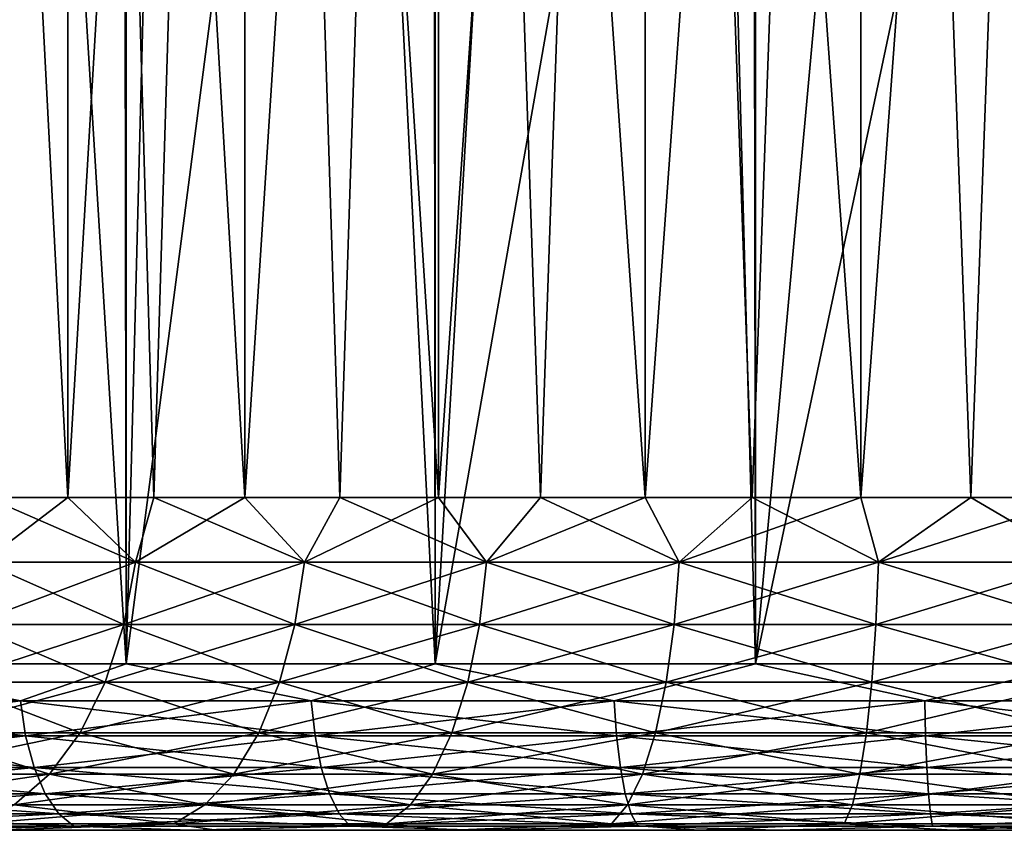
# Model space of a CAD drawing. Extents: x -265 to 265, y 0 to 1307.
# Tile 82 of 256: x 243.62 to 249.54, y 0 to 4.87. Entities that reach past the tile are written whole.
import ezdxf

# ---------------------------------------------------------------- set-up
doc = ezdxf.new("R2010")
doc.units = 0
doc.header["$LTSCALE"] = 65.185185
for name, color, linetype in [('37', 7, 'CONTINUOUS'), ('39', 7, 'CONTINUOUS'), ('40', 7, 'CONTINUOUS'), ('41', 7, 'CONTINUOUS'), ('42', 7, 'CONTINUOUS'), ('64', 7, 'CONTINUOUS'), ('65', 7, 'CONTINUOUS'), ('66', 7, 'CONTINUOUS'), ('67', 7, 'CONTINUOUS')]:
    doc.layers.add(name, color=color, linetype=linetype)

msp = doc.modelspace()

# ---------------------------------------------------------------- linework, layer by layer
at = {"layer": '37', "color": 7, "linetype": 'CONTINUOUS'}
for points in [[(244.6424, 0, 12.9343), (243, 0, 12.1243), (243.4835, 0, 9.2317), (244.6424, 0, 12.9343)], [(243, 0, -12.1243), (244.6424, 0, -12.9343), (243.4835, 0, -9.2317), (243, 0, -12.1243)], [(244.8012, 0, 10.0331), (244.6424, 0, 12.9343), (243.4835, 0, 9.2317), (244.8012, 0, 10.0331)], [(243.4835, 0, -9.2317), (244.6424, 0, -12.9343), (244.8012, 0, -10.0331), (243.4835, 0, -9.2317)], [(246.3765, 0, 13.523), (244.6424, 0, 12.9343), (246.2158, 0, 10.6475), (246.3765, 0, 13.523)], [(246.2158, 0, 10.6475), (244.6424, 0, 12.9343), (244.8012, 0, 10.0331), (246.2158, 0, 10.6475)], [(244.6424, 0, -12.9343), (246.3765, 0, -13.523), (244.8012, 0, -10.0331), (244.6424, 0, -12.9343)], [(244.8012, 0, -10.0331), (246.3765, 0, -13.523), (246.2158, 0, -10.6475), (244.8012, 0, -10.0331)], [(247.7009, 0, 11.0636), (246.3765, 0, 13.523), (246.2158, 0, 10.6475), (247.7009, 0, 11.0636)], [(246.2158, 0, -10.6475), (246.3765, 0, -13.523), (247.7009, 0, -11.0636), (246.2158, 0, -10.6475)], [(248.1726, 0, 13.8802), (246.3765, 0, 13.523), (247.7009, 0, 11.0636), (248.1726, 0, 13.8802)], [(246.3765, 0, -13.523), (248.1726, 0, -13.8802), (247.7009, 0, -11.0636), (246.3765, 0, -13.523)], [(249.2289, 0, 11.2737), (248.1726, 0, 13.8802), (247.7009, 0, 11.0636), (249.2289, 0, 11.2737)], [(247.7009, 0, -11.0636), (248.1726, 0, -13.8802), (249.2289, 0, -11.2737), (247.7009, 0, -11.0636)], [(250, 0, 14), (248.1726, 0, 13.8802), (249.2289, 0, 11.2737), (250, 0, 14)], [(248.1726, 0, -13.8802), (250, 0, -14), (249.2289, 0, -11.2737), (248.1726, 0, -13.8802)], [(250.7711, 0, 11.2737), (250, 0, 14), (249.2289, 0, 11.2737), (250.7711, 0, 11.2737)], [(249.2289, 0, -11.2737), (250, 0, -14), (250.7711, 0, -11.2737), (249.2289, 0, -11.2737)]]:
    msp.add_3dface(points, dxfattribs=at)
at = {"layer": '39', "color": 7, "linetype": 'CONTINUOUS'}
for points in [[(242.5, 1, 12.9904), (244.2597, 1, 13.8582), (242.5, 1299, 12.9904), (242.5, 1, 12.9904)], [(242.5, 1299, 12.9904), (244.2597, 1, 13.8582), (244.2597, 1299, 13.8582), (242.5, 1299, 12.9904)], [(244.2597, 1, 13.8582), (246.1177, 1, 14.4889), (244.2597, 1299, 13.8582), (244.2597, 1, 13.8582)], [(244.2597, 1299, 13.8582), (246.1177, 1, 14.4889), (246.1177, 1299, 14.4889), (244.2597, 1299, 13.8582)], [(246.1177, 1, 14.4889), (248.0421, 1, 14.8717), (246.1177, 1299, 14.4889), (246.1177, 1, 14.4889)], [(246.1177, 1299, 14.4889), (248.0421, 1, 14.8717), (248.0421, 1299, 14.8717), (246.1177, 1299, 14.4889)], [(248.0421, 1, 14.8717), (250, 1, 15), (248.0421, 1299, 14.8717), (248.0421, 1, 14.8717)], [(248.0421, 1299, 14.8717), (250, 1, 15), (250, 1299, 15), (248.0421, 1299, 14.8717)]]:
    msp.add_3dface(points, dxfattribs=at)
at = {"layer": '40', "color": 7, "linetype": 'CONTINUOUS'}
for points in [[(244.2597, 1, -13.8582), (242.5, 1, -12.9904), (243.5387, 12.6984, -13.537), (244.2597, 1, -13.8582)], [(244.5416, 11.9211, -13.9716), (244.2597, 1, -13.8582), (243.5387, 12.6984, -13.537), (244.5416, 11.9211, -13.9716)], [(245.5991, 11.2997, -14.3399), (244.2597, 1, -13.8582), (244.5416, 11.9211, -13.9716), (245.5991, 11.2997, -14.3399)], [(246.1177, 1, -14.4889), (244.2597, 1, -13.8582), (245.5991, 11.2997, -14.3399), (246.1177, 1, -14.4889)], [(246.6856, 10.8306, -14.6292), (246.1177, 1, -14.4889), (245.5991, 11.2997, -14.3399), (246.6856, 10.8306, -14.6292)], [(247.7861, 10.5047, -14.8357), (246.1177, 1, -14.4889), (246.6856, 10.8306, -14.6292), (247.7861, 10.5047, -14.8357)], [(248.0421, 1, -14.8717), (246.1177, 1, -14.4889), (247.7861, 10.5047, -14.8357), (248.0421, 1, -14.8717)], [(248.892, 10.3132, -14.959), (248.0421, 1, -14.8717), (247.7861, 10.5047, -14.8357), (248.892, 10.3132, -14.959)], [(250, 10.25, -15), (248.0421, 1, -14.8717), (248.892, 10.3132, -14.959), (250, 10.25, -15)], [(250, 1, -15), (248.0421, 1, -14.8717), (250, 10.25, -15), (250, 1, -15)]]:
    msp.add_3dface(points, dxfattribs=at)
at = {"layer": '41', "color": 7, "linetype": 'CONTINUOUS'}
for points in [[(242.5, 1, 12.9904), (241.9759, 0.7786, 12.644), (243.6239, 0.7786, 13.5499), (242.5, 1, 12.9904)], [(244.2597, 1, 13.8582), (242.5, 1, 12.9904), (243.6239, 0.7786, 13.5499), (244.2597, 1, 13.8582)], [(244.2597, 1, 13.8582), (243.6239, 0.7786, 13.5499), (245.3724, 0.7786, 14.2422), (244.2597, 1, 13.8582)], [(246.1177, 1, 14.4889), (244.2597, 1, 13.8582), (245.3724, 0.7786, 14.2422), (246.1177, 1, 14.4889)], [(246.1177, 1, 14.4889), (245.3724, 0.7786, 14.2422), (247.1939, 0.7786, 14.7099), (246.1177, 1, 14.4889)], [(248.0421, 1, 14.8717), (246.1177, 1, 14.4889), (247.1939, 0.7786, 14.7099), (248.0421, 1, 14.8717)], [(248.0421, 1, 14.8717), (247.1939, 0.7786, 14.7099), (249.0597, 0.7786, 14.9456), (248.0421, 1, 14.8717)], [(250, 1, 15), (248.0421, 1, 14.8717), (249.0597, 0.7786, 14.9456), (250, 1, 15)], [(250, 1, 15), (249.0597, 0.7786, 14.9456), (250.9403, 0.7786, 14.9456), (250, 1, 15)], [(242.0155, 0.5669, 12.5816), (243.6553, 0.5669, 13.4832), (241.9759, 0.7786, 12.644), (242.0155, 0.5669, 12.5816)], [(241.9759, 0.7786, 12.644), (243.6553, 0.5669, 13.4832), (243.6239, 0.7786, 13.5499), (241.9759, 0.7786, 12.644)], [(243.6553, 0.5669, 13.4832), (245.3952, 0.5669, 14.172), (243.6239, 0.7786, 13.5499), (243.6553, 0.5669, 13.4832)], [(243.6239, 0.7786, 13.5499), (245.3952, 0.5669, 14.172), (245.3724, 0.7786, 14.2422), (243.6239, 0.7786, 13.5499)], [(245.3952, 0.5669, 14.172), (247.2078, 0.5669, 14.6374), (245.3724, 0.7786, 14.2422), (245.3952, 0.5669, 14.172)], [(245.3724, 0.7786, 14.2422), (247.2078, 0.5669, 14.6374), (247.1939, 0.7786, 14.7099), (245.3724, 0.7786, 14.2422)], [(247.2078, 0.5669, 14.6374), (249.0643, 0.5669, 14.872), (247.1939, 0.7786, 14.7099), (247.2078, 0.5669, 14.6374)], [(247.1939, 0.7786, 14.7099), (249.0643, 0.5669, 14.872), (249.0597, 0.7786, 14.9456), (247.1939, 0.7786, 14.7099)], [(249.0643, 0.5669, 14.872), (250.9357, 0.5669, 14.872), (249.0597, 0.7786, 14.9456), (249.0643, 0.5669, 14.872)], [(249.0597, 0.7786, 14.9456), (250.9357, 0.5669, 14.872), (250.9403, 0.7786, 14.9456), (249.0597, 0.7786, 14.9456)], [(242.0793, 0.377, 12.4811), (243.706, 0.377, 13.3754), (242.0155, 0.5669, 12.5816), (242.0793, 0.377, 12.4811)], [(242.0155, 0.5669, 12.5816), (243.706, 0.377, 13.3754), (243.6553, 0.5669, 13.4832), (242.0155, 0.5669, 12.5816)], [(243.706, 0.377, 13.3754), (245.432, 0.377, 14.0588), (243.6553, 0.5669, 13.4832), (243.706, 0.377, 13.3754)], [(243.6553, 0.5669, 13.4832), (245.432, 0.377, 14.0588), (245.3952, 0.5669, 14.172), (243.6553, 0.5669, 13.4832)], [(245.432, 0.377, 14.0588), (247.2301, 0.377, 14.5204), (245.3952, 0.5669, 14.172), (245.432, 0.377, 14.0588)], [(245.3952, 0.5669, 14.172), (247.2301, 0.377, 14.5204), (247.2078, 0.5669, 14.6374), (245.3952, 0.5669, 14.172)], [(247.2301, 0.377, 14.5204), (249.0718, 0.377, 14.7531), (247.2078, 0.5669, 14.6374), (247.2301, 0.377, 14.5204)], [(247.2078, 0.5669, 14.6374), (249.0718, 0.377, 14.7531), (249.0643, 0.5669, 14.872), (247.2078, 0.5669, 14.6374)], [(249.0718, 0.377, 14.7531), (250.9282, 0.377, 14.7531), (249.0643, 0.5669, 14.872), (249.0718, 0.377, 14.7531)], [(249.0643, 0.5669, 14.872), (250.9282, 0.377, 14.7531), (250.9357, 0.5669, 14.872), (249.0643, 0.5669, 14.872)], [(242.1642, 0.2184, 12.3473), (243.7735, 0.2184, 13.232), (242.0793, 0.377, 12.4811), (242.1642, 0.2184, 12.3473)], [(242.0793, 0.377, 12.4811), (243.7735, 0.2184, 13.232), (243.706, 0.377, 13.3754), (242.0793, 0.377, 12.4811)], [(243.7735, 0.2184, 13.232), (245.481, 0.2184, 13.9081), (243.706, 0.377, 13.3754), (243.7735, 0.2184, 13.232)], [(243.706, 0.377, 13.3754), (245.481, 0.2184, 13.9081), (245.432, 0.377, 14.0588), (243.706, 0.377, 13.3754)], [(245.481, 0.2184, 13.9081), (247.2598, 0.2184, 14.3648), (245.432, 0.377, 14.0588), (245.481, 0.2184, 13.9081)], [(245.432, 0.377, 14.0588), (247.2598, 0.2184, 14.3648), (247.2301, 0.377, 14.5204), (245.432, 0.377, 14.0588)], [(247.2598, 0.2184, 14.3648), (249.0818, 0.2184, 14.595), (247.2301, 0.377, 14.5204), (247.2598, 0.2184, 14.3648)], [(247.2301, 0.377, 14.5204), (249.0818, 0.2184, 14.595), (249.0718, 0.377, 14.7531), (247.2301, 0.377, 14.5204)], [(249.0818, 0.2184, 14.595), (250.9182, 0.2184, 14.595), (249.0718, 0.377, 14.7531), (249.0818, 0.2184, 14.595)], [(249.0718, 0.377, 14.7531), (250.9182, 0.2184, 14.595), (250.9282, 0.377, 14.7531), (249.0718, 0.377, 14.7531)], [(242.2658, 0.0991, 12.1871), (243.8543, 0.0991, 13.0604), (242.1642, 0.2184, 12.3473), (242.2658, 0.0991, 12.1871)], [(242.1642, 0.2184, 12.3473), (243.8543, 0.0991, 13.0604), (243.7735, 0.2184, 13.232), (242.1642, 0.2184, 12.3473)], [(243.8543, 0.0991, 13.0604), (245.5396, 0.0991, 13.7276), (243.7735, 0.2184, 13.232), (243.8543, 0.0991, 13.0604)], [(243.7735, 0.2184, 13.232), (245.5396, 0.0991, 13.7276), (245.481, 0.2184, 13.9081), (243.7735, 0.2184, 13.232)], [(245.5396, 0.0991, 13.7276), (247.2953, 0.0991, 14.1784), (245.481, 0.2184, 13.9081), (245.5396, 0.0991, 13.7276)], [(245.481, 0.2184, 13.9081), (247.2953, 0.0991, 14.1784), (247.2598, 0.2184, 14.3648), (245.481, 0.2184, 13.9081)], [(247.2953, 0.0991, 14.1784), (249.0937, 0.0991, 14.4056), (247.2598, 0.2184, 14.3648), (247.2953, 0.0991, 14.1784)], [(247.2598, 0.2184, 14.3648), (249.0937, 0.0991, 14.4056), (249.0818, 0.2184, 14.595), (247.2598, 0.2184, 14.3648)], [(249.0937, 0.0991, 14.4056), (250.9063, 0.0991, 14.4056), (249.0818, 0.2184, 14.595), (249.0937, 0.0991, 14.4056)], [(249.0818, 0.2184, 14.595), (250.9063, 0.0991, 14.4056), (250.9182, 0.2184, 14.595), (249.0818, 0.2184, 14.595)], [(242.3792, 0.0251, 12.0085), (243.9443, 0.0251, 12.8689), (242.2658, 0.0991, 12.1871), (242.3792, 0.0251, 12.0085)], [(242.2658, 0.0991, 12.1871), (243.9443, 0.0251, 12.8689), (243.8543, 0.0991, 13.0604), (242.2658, 0.0991, 12.1871)], [(243.9443, 0.0251, 12.8689), (245.605, 0.0251, 13.5264), (243.8543, 0.0991, 13.0604), (243.9443, 0.0251, 12.8689)], [(243.8543, 0.0991, 13.0604), (245.605, 0.0251, 13.5264), (245.5396, 0.0991, 13.7276), (243.8543, 0.0991, 13.0604)], [(245.605, 0.0251, 13.5264), (247.335, 0.0251, 13.9706), (245.5396, 0.0991, 13.7276), (245.605, 0.0251, 13.5264)], [(245.5396, 0.0991, 13.7276), (247.335, 0.0251, 13.9706), (247.2953, 0.0991, 14.1784), (245.5396, 0.0991, 13.7276)], [(247.335, 0.0251, 13.9706), (249.107, 0.0251, 14.1945), (247.2953, 0.0991, 14.1784), (247.335, 0.0251, 13.9706)], [(247.2953, 0.0991, 14.1784), (249.107, 0.0251, 14.1945), (249.0937, 0.0991, 14.4056), (247.2953, 0.0991, 14.1784)], [(249.107, 0.0251, 14.1945), (250.893, 0.0251, 14.1945), (249.0937, 0.0991, 14.4056), (249.107, 0.0251, 14.1945)], [(249.0937, 0.0991, 14.4056), (250.893, 0.0251, 14.1945), (250.9063, 0.0991, 14.4056), (249.0937, 0.0991, 14.4056)], [(242.3792, 0.0251, 12.0085), (243, 0, 12.1243), (243.9443, 0.0251, 12.8689), (242.3792, 0.0251, 12.0085)], [(243, 0, 12.1243), (244.6424, 0, 12.9343), (243.9443, 0.0251, 12.8689), (243, 0, 12.1243)], [(243.9443, 0.0251, 12.8689), (244.6424, 0, 12.9343), (245.605, 0.0251, 13.5264), (243.9443, 0.0251, 12.8689)], [(244.6424, 0, 12.9343), (246.3765, 0, 13.523), (245.605, 0.0251, 13.5264), (244.6424, 0, 12.9343)], [(245.605, 0.0251, 13.5264), (246.3765, 0, 13.523), (247.335, 0.0251, 13.9706), (245.605, 0.0251, 13.5264)], [(246.3765, 0, 13.523), (248.1726, 0, 13.8802), (247.335, 0.0251, 13.9706), (246.3765, 0, 13.523)], [(247.335, 0.0251, 13.9706), (248.1726, 0, 13.8802), (249.107, 0.0251, 14.1945), (247.335, 0.0251, 13.9706)], [(248.1726, 0, 13.8802), (250, 0, 14), (249.107, 0.0251, 14.1945), (248.1726, 0, 13.8802)], [(249.107, 0.0251, 14.1945), (250, 0, 14), (250.893, 0.0251, 14.1945), (249.107, 0.0251, 14.1945)]]:
    msp.add_3dface(points, dxfattribs=at)
at = {"layer": '42', "color": 7, "linetype": 'CONTINUOUS'}
for points in [[(242.5, 1, -12.9904), (243.6239, 0.7786, -13.5499), (241.9759, 0.7786, -12.644), (242.5, 1, -12.9904)], [(242.5, 1, -12.9904), (244.2597, 1, -13.8582), (243.6239, 0.7786, -13.5499), (242.5, 1, -12.9904)], [(244.2597, 1, -13.8582), (245.3724, 0.7786, -14.2422), (243.6239, 0.7786, -13.5499), (244.2597, 1, -13.8582)], [(244.2597, 1, -13.8582), (246.1177, 1, -14.4889), (245.3724, 0.7786, -14.2422), (244.2597, 1, -13.8582)], [(246.1177, 1, -14.4889), (247.1939, 0.7786, -14.7099), (245.3724, 0.7786, -14.2422), (246.1177, 1, -14.4889)], [(246.1177, 1, -14.4889), (248.0421, 1, -14.8717), (247.1939, 0.7786, -14.7099), (246.1177, 1, -14.4889)], [(248.0421, 1, -14.8717), (249.0597, 0.7786, -14.9456), (247.1939, 0.7786, -14.7099), (248.0421, 1, -14.8717)], [(248.0421, 1, -14.8717), (250, 1, -15), (249.0597, 0.7786, -14.9456), (248.0421, 1, -14.8717)], [(250, 1, -15), (250.9403, 0.7786, -14.9456), (249.0597, 0.7786, -14.9456), (250, 1, -15)], [(243.6239, 0.7786, -13.5499), (242.0155, 0.5669, -12.5816), (241.9759, 0.7786, -12.644), (243.6239, 0.7786, -13.5499)], [(243.6553, 0.5669, -13.4832), (242.0155, 0.5669, -12.5816), (243.6239, 0.7786, -13.5499), (243.6553, 0.5669, -13.4832)], [(245.3724, 0.7786, -14.2422), (243.6553, 0.5669, -13.4832), (243.6239, 0.7786, -13.5499), (245.3724, 0.7786, -14.2422)], [(245.3952, 0.5669, -14.172), (243.6553, 0.5669, -13.4832), (245.3724, 0.7786, -14.2422), (245.3952, 0.5669, -14.172)], [(247.1939, 0.7786, -14.7099), (245.3952, 0.5669, -14.172), (245.3724, 0.7786, -14.2422), (247.1939, 0.7786, -14.7099)], [(247.2078, 0.5669, -14.6374), (245.3952, 0.5669, -14.172), (247.1939, 0.7786, -14.7099), (247.2078, 0.5669, -14.6374)], [(249.0597, 0.7786, -14.9456), (247.2078, 0.5669, -14.6374), (247.1939, 0.7786, -14.7099), (249.0597, 0.7786, -14.9456)], [(249.0643, 0.5669, -14.872), (247.2078, 0.5669, -14.6374), (249.0597, 0.7786, -14.9456), (249.0643, 0.5669, -14.872)], [(250.9403, 0.7786, -14.9456), (249.0643, 0.5669, -14.872), (249.0597, 0.7786, -14.9456), (250.9403, 0.7786, -14.9456)], [(250.9357, 0.5669, -14.872), (249.0643, 0.5669, -14.872), (250.9403, 0.7786, -14.9456), (250.9357, 0.5669, -14.872)], [(243.6553, 0.5669, -13.4832), (242.0793, 0.377, -12.4811), (242.0155, 0.5669, -12.5816), (243.6553, 0.5669, -13.4832)], [(243.706, 0.377, -13.3754), (242.0793, 0.377, -12.4811), (243.6553, 0.5669, -13.4832), (243.706, 0.377, -13.3754)], [(245.3952, 0.5669, -14.172), (243.706, 0.377, -13.3754), (243.6553, 0.5669, -13.4832), (245.3952, 0.5669, -14.172)], [(245.432, 0.377, -14.0588), (243.706, 0.377, -13.3754), (245.3952, 0.5669, -14.172), (245.432, 0.377, -14.0588)], [(247.2078, 0.5669, -14.6374), (245.432, 0.377, -14.0588), (245.3952, 0.5669, -14.172), (247.2078, 0.5669, -14.6374)], [(247.2301, 0.377, -14.5204), (245.432, 0.377, -14.0588), (247.2078, 0.5669, -14.6374), (247.2301, 0.377, -14.5204)], [(249.0643, 0.5669, -14.872), (247.2301, 0.377, -14.5204), (247.2078, 0.5669, -14.6374), (249.0643, 0.5669, -14.872)], [(249.0718, 0.377, -14.7531), (247.2301, 0.377, -14.5204), (249.0643, 0.5669, -14.872), (249.0718, 0.377, -14.7531)], [(250.9357, 0.5669, -14.872), (249.0718, 0.377, -14.7531), (249.0643, 0.5669, -14.872), (250.9357, 0.5669, -14.872)], [(250.9282, 0.377, -14.7531), (249.0718, 0.377, -14.7531), (250.9357, 0.5669, -14.872), (250.9282, 0.377, -14.7531)], [(243.706, 0.377, -13.3754), (242.1642, 0.2184, -12.3473), (242.0793, 0.377, -12.4811), (243.706, 0.377, -13.3754)], [(243.7735, 0.2184, -13.232), (242.1642, 0.2184, -12.3473), (243.706, 0.377, -13.3754), (243.7735, 0.2184, -13.232)], [(245.432, 0.377, -14.0588), (243.7735, 0.2184, -13.232), (243.706, 0.377, -13.3754), (245.432, 0.377, -14.0588)], [(245.481, 0.2184, -13.9081), (243.7735, 0.2184, -13.232), (245.432, 0.377, -14.0588), (245.481, 0.2184, -13.9081)], [(247.2301, 0.377, -14.5204), (245.481, 0.2184, -13.9081), (245.432, 0.377, -14.0588), (247.2301, 0.377, -14.5204)], [(247.2598, 0.2184, -14.3648), (245.481, 0.2184, -13.9081), (247.2301, 0.377, -14.5204), (247.2598, 0.2184, -14.3648)], [(249.0718, 0.377, -14.7531), (247.2598, 0.2184, -14.3648), (247.2301, 0.377, -14.5204), (249.0718, 0.377, -14.7531)], [(249.0818, 0.2184, -14.595), (247.2598, 0.2184, -14.3648), (249.0718, 0.377, -14.7531), (249.0818, 0.2184, -14.595)], [(250.9282, 0.377, -14.7531), (249.0818, 0.2184, -14.595), (249.0718, 0.377, -14.7531), (250.9282, 0.377, -14.7531)], [(250.9182, 0.2184, -14.595), (249.0818, 0.2184, -14.595), (250.9282, 0.377, -14.7531), (250.9182, 0.2184, -14.595)], [(243.7735, 0.2184, -13.232), (242.2658, 0.0991, -12.1871), (242.1642, 0.2184, -12.3473), (243.7735, 0.2184, -13.232)], [(243.8543, 0.0991, -13.0604), (242.2658, 0.0991, -12.1871), (243.7735, 0.2184, -13.232), (243.8543, 0.0991, -13.0604)], [(245.481, 0.2184, -13.9081), (243.8543, 0.0991, -13.0604), (243.7735, 0.2184, -13.232), (245.481, 0.2184, -13.9081)], [(245.5396, 0.0991, -13.7276), (243.8543, 0.0991, -13.0604), (245.481, 0.2184, -13.9081), (245.5396, 0.0991, -13.7276)], [(247.2598, 0.2184, -14.3648), (245.5396, 0.0991, -13.7276), (245.481, 0.2184, -13.9081), (247.2598, 0.2184, -14.3648)], [(247.2953, 0.0991, -14.1784), (245.5396, 0.0991, -13.7276), (247.2598, 0.2184, -14.3648), (247.2953, 0.0991, -14.1784)], [(249.0818, 0.2184, -14.595), (247.2953, 0.0991, -14.1784), (247.2598, 0.2184, -14.3648), (249.0818, 0.2184, -14.595)], [(249.0937, 0.0991, -14.4056), (247.2953, 0.0991, -14.1784), (249.0818, 0.2184, -14.595), (249.0937, 0.0991, -14.4056)], [(250.9182, 0.2184, -14.595), (249.0937, 0.0991, -14.4056), (249.0818, 0.2184, -14.595), (250.9182, 0.2184, -14.595)], [(250.9063, 0.0991, -14.4056), (249.0937, 0.0991, -14.4056), (250.9182, 0.2184, -14.595), (250.9063, 0.0991, -14.4056)], [(243.8543, 0.0991, -13.0604), (242.3792, 0.0251, -12.0085), (242.2658, 0.0991, -12.1871), (243.8543, 0.0991, -13.0604)], [(243.9443, 0.0251, -12.8689), (242.3792, 0.0251, -12.0085), (243.8543, 0.0991, -13.0604), (243.9443, 0.0251, -12.8689)], [(245.5396, 0.0991, -13.7276), (243.9443, 0.0251, -12.8689), (243.8543, 0.0991, -13.0604), (245.5396, 0.0991, -13.7276)], [(245.605, 0.0251, -13.5264), (243.9443, 0.0251, -12.8689), (245.5396, 0.0991, -13.7276), (245.605, 0.0251, -13.5264)], [(247.2953, 0.0991, -14.1784), (245.605, 0.0251, -13.5264), (245.5396, 0.0991, -13.7276), (247.2953, 0.0991, -14.1784)], [(247.335, 0.0251, -13.9706), (245.605, 0.0251, -13.5264), (247.2953, 0.0991, -14.1784), (247.335, 0.0251, -13.9706)], [(249.0937, 0.0991, -14.4056), (247.335, 0.0251, -13.9706), (247.2953, 0.0991, -14.1784), (249.0937, 0.0991, -14.4056)], [(249.107, 0.0251, -14.1945), (247.335, 0.0251, -13.9706), (249.0937, 0.0991, -14.4056), (249.107, 0.0251, -14.1945)], [(250.9063, 0.0991, -14.4056), (249.107, 0.0251, -14.1945), (249.0937, 0.0991, -14.4056), (250.9063, 0.0991, -14.4056)], [(250.893, 0.0251, -14.1945), (249.107, 0.0251, -14.1945), (250.9063, 0.0991, -14.4056), (250.893, 0.0251, -14.1945)], [(243.9443, 0.0251, -12.8689), (243, 0, -12.1243), (242.3792, 0.0251, -12.0085), (243.9443, 0.0251, -12.8689)], [(244.6424, 0, -12.9343), (243, 0, -12.1243), (243.9443, 0.0251, -12.8689), (244.6424, 0, -12.9343)], [(245.605, 0.0251, -13.5264), (244.6424, 0, -12.9343), (243.9443, 0.0251, -12.8689), (245.605, 0.0251, -13.5264)], [(246.3765, 0, -13.523), (244.6424, 0, -12.9343), (245.605, 0.0251, -13.5264), (246.3765, 0, -13.523)], [(247.335, 0.0251, -13.9706), (246.3765, 0, -13.523), (245.605, 0.0251, -13.5264), (247.335, 0.0251, -13.9706)], [(248.1726, 0, -13.8802), (246.3765, 0, -13.523), (247.335, 0.0251, -13.9706), (248.1726, 0, -13.8802)], [(249.107, 0.0251, -14.1945), (248.1726, 0, -13.8802), (247.335, 0.0251, -13.9706), (249.107, 0.0251, -14.1945)], [(250, 0, -14), (248.1726, 0, -13.8802), (249.107, 0.0251, -14.1945), (250, 0, -14)], [(250.893, 0.0251, -14.1945), (250, 0, -14), (249.107, 0.0251, -14.1945), (250.893, 0.0251, -14.1945)]]:
    msp.add_3dface(points, dxfattribs=at)
at = {"layer": '64', "color": 7, "linetype": 'CONTINUOUS'}
for points in [[(242.9715, 20, 6.0902), (243.9098, 20, 7.0285), (242.9715, 2, 6.0902), (242.9715, 20, 6.0902)], [(242.9715, 2, 6.0902), (243.9098, 20, 7.0285), (243.4239, 2, 6.5761), (242.9715, 2, 6.0902)], [(243.4239, 2, 6.5761), (243.9098, 20, 7.0285), (243.9098, 2, 7.0285), (243.4239, 2, 6.5761)], [(243.9098, 20, 7.0285), (244.972, 20, 7.8237), (243.9098, 2, 7.0285), (243.9098, 20, 7.0285)], [(243.9098, 2, 7.0285), (244.972, 20, 7.8237), (244.4267, 2, 7.445), (243.9098, 2, 7.0285)], [(244.4267, 2, 7.445), (244.972, 20, 7.8237), (244.972, 2, 7.8237), (244.4267, 2, 7.445)], [(244.972, 20, 7.8237), (246.1366, 20, 8.4596), (244.972, 2, 7.8237), (244.972, 20, 7.8237)], [(244.972, 2, 7.8237), (246.1366, 20, 8.4596), (245.543, 2, 8.1624), (244.972, 2, 7.8237)], [(245.543, 2, 8.1624), (246.1366, 20, 8.4596), (246.1366, 2, 8.4596), (245.543, 2, 8.1624)], [(246.1366, 20, 8.4596), (247.3799, 20, 8.9233), (246.1366, 2, 8.4596), (246.1366, 20, 8.4596)], [(246.1366, 2, 8.4596), (247.3799, 20, 8.9233), (246.75, 2, 8.7136), (246.1366, 2, 8.4596)], [(246.75, 2, 8.7136), (247.3799, 20, 8.9233), (247.3799, 2, 8.9233), (246.75, 2, 8.7136)], [(247.3799, 20, 8.9233), (248.6765, 20, 9.2053), (247.3799, 2, 8.9233), (247.3799, 20, 8.9233)], [(247.3799, 2, 8.9233), (248.6765, 20, 9.2053), (248.0231, 2, 9.0875), (247.3799, 2, 8.9233)], [(248.0231, 2, 9.0875), (248.6765, 20, 9.2053), (248.6765, 2, 9.2053), (248.0231, 2, 9.0875)], [(248.6765, 20, 9.2053), (250, 20, 9.3), (248.6765, 2, 9.2053), (248.6765, 20, 9.2053)], [(248.6765, 2, 9.2053), (250, 20, 9.3), (249.3365, 2, 9.2763), (248.6765, 2, 9.2053)], [(249.3365, 2, 9.2763), (250, 20, 9.3), (250, 2, 9.3), (249.3365, 2, 9.2763)]]:
    msp.add_3dface(points, dxfattribs=at)
at = {"layer": '65', "color": 7, "linetype": 'CONTINUOUS'}
for points in [[(243.9098, 20, -7.0285), (242.9715, 20, -6.0902), (243.9098, 2, -7.0285), (243.9098, 20, -7.0285)], [(243.9098, 2, -7.0285), (242.9715, 20, -6.0902), (243.4239, 2, -6.5761), (243.9098, 2, -7.0285)], [(244.972, 20, -7.8237), (243.9098, 20, -7.0285), (244.972, 2, -7.8237), (244.972, 20, -7.8237)], [(244.972, 2, -7.8237), (243.9098, 20, -7.0285), (244.4267, 2, -7.445), (244.972, 2, -7.8237)], [(244.4267, 2, -7.445), (243.9098, 20, -7.0285), (243.9098, 2, -7.0285), (244.4267, 2, -7.445)], [(246.1366, 20, -8.4596), (244.972, 20, -7.8237), (246.1366, 2, -8.4596), (246.1366, 20, -8.4596)], [(246.1366, 2, -8.4596), (244.972, 20, -7.8237), (245.543, 2, -8.1624), (246.1366, 2, -8.4596)], [(245.543, 2, -8.1624), (244.972, 20, -7.8237), (244.972, 2, -7.8237), (245.543, 2, -8.1624)], [(247.3799, 20, -8.9233), (246.1366, 20, -8.4596), (247.3799, 2, -8.9233), (247.3799, 20, -8.9233)], [(247.3799, 2, -8.9233), (246.1366, 20, -8.4596), (246.75, 2, -8.7136), (247.3799, 2, -8.9233)], [(246.75, 2, -8.7136), (246.1366, 20, -8.4596), (246.1366, 2, -8.4596), (246.75, 2, -8.7136)], [(248.6765, 20, -9.2053), (247.3799, 20, -8.9233), (248.6765, 2, -9.2053), (248.6765, 20, -9.2053)], [(248.6765, 2, -9.2053), (247.3799, 20, -8.9233), (248.0231, 2, -9.0875), (248.6765, 2, -9.2053)], [(248.0231, 2, -9.0875), (247.3799, 20, -8.9233), (247.3799, 2, -8.9233), (248.0231, 2, -9.0875)], [(250, 20, -9.3), (248.6765, 20, -9.2053), (250, 2, -9.3), (250, 20, -9.3)], [(250, 2, -9.3), (248.6765, 20, -9.2053), (249.3365, 2, -9.2763), (250, 2, -9.3)], [(249.3365, 2, -9.2763), (248.6765, 20, -9.2053), (248.6765, 2, -9.2053), (249.3365, 2, -9.2763)]]:
    msp.add_3dface(points, dxfattribs=at)
at = {"layer": '66', "color": 7, "linetype": 'CONTINUOUS'}
for points in [[(243.4239, 2, -6.5761), (243.3971, 1.6121, -6.6029), (244.3154, 1.6121, -7.4083), (243.4239, 2, -6.5761)], [(243.9098, 2, -7.0285), (243.4239, 2, -6.5761), (244.3154, 1.6121, -7.4083), (243.9098, 2, -7.0285)], [(244.4267, 2, -7.445), (243.9098, 2, -7.0285), (244.3154, 1.6121, -7.4083), (244.4267, 2, -7.445)], [(244.4267, 2, -7.445), (244.3154, 1.6121, -7.4083), (245.331, 1.6121, -8.0869), (244.4267, 2, -7.445)], [(244.972, 2, -7.8237), (244.4267, 2, -7.445), (245.331, 1.6121, -8.0869), (244.972, 2, -7.8237)], [(245.543, 2, -8.1624), (244.972, 2, -7.8237), (245.331, 1.6121, -8.0869), (245.543, 2, -8.1624)], [(245.543, 2, -8.1624), (245.331, 1.6121, -8.0869), (246.4265, 1.6121, -8.6272), (245.543, 2, -8.1624)], [(246.1366, 2, -8.4596), (245.543, 2, -8.1624), (246.4265, 1.6121, -8.6272), (246.1366, 2, -8.4596)], [(246.75, 2, -8.7136), (246.1366, 2, -8.4596), (246.4265, 1.6121, -8.6272), (246.75, 2, -8.7136)], [(246.75, 2, -8.7136), (246.4265, 1.6121, -8.6272), (247.5832, 1.6121, -9.0198), (246.75, 2, -8.7136)], [(247.3799, 2, -8.9233), (246.75, 2, -8.7136), (247.5832, 1.6121, -9.0198), (247.3799, 2, -8.9233)], [(248.0231, 2, -9.0875), (247.3799, 2, -8.9233), (247.5832, 1.6121, -9.0198), (248.0231, 2, -9.0875)], [(248.0231, 2, -9.0875), (247.5832, 1.6121, -9.0198), (248.7812, 1.6121, -9.2581), (248.0231, 2, -9.0875)], [(248.6765, 2, -9.2053), (248.0231, 2, -9.0875), (248.7812, 1.6121, -9.2581), (248.6765, 2, -9.2053)], [(249.3365, 2, -9.2763), (248.6765, 2, -9.2053), (248.7812, 1.6121, -9.2581), (249.3365, 2, -9.2763)], [(249.3365, 2, -9.2763), (248.7812, 1.6121, -9.2581), (250, 1.6121, -9.338), (249.3365, 2, -9.2763)], [(250, 2, -9.3), (249.3365, 2, -9.2763), (250, 1.6121, -9.338), (250, 2, -9.3)], [(243.3168, 1.2364, -6.6832), (244.2463, 1.2364, -7.4984), (243.3971, 1.6121, -6.6029), (243.3168, 1.2364, -6.6832)], [(243.3971, 1.6121, -6.6029), (244.2463, 1.2364, -7.4984), (244.3154, 1.6121, -7.4083), (243.3971, 1.6121, -6.6029)], [(244.2463, 1.2364, -7.4984), (245.2743, 1.2364, -8.1852), (244.3154, 1.6121, -7.4083), (244.2463, 1.2364, -7.4984)], [(244.3154, 1.6121, -7.4083), (245.2743, 1.2364, -8.1852), (245.331, 1.6121, -8.0869), (244.3154, 1.6121, -7.4083)], [(245.2743, 1.2364, -8.1852), (246.3831, 1.2364, -8.732), (245.331, 1.6121, -8.0869), (245.2743, 1.2364, -8.1852)], [(245.331, 1.6121, -8.0869), (246.3831, 1.2364, -8.732), (246.4265, 1.6121, -8.6272), (245.331, 1.6121, -8.0869)], [(246.3831, 1.2364, -8.732), (247.5538, 1.2364, -9.1294), (246.4265, 1.6121, -8.6272), (246.3831, 1.2364, -8.732)], [(246.4265, 1.6121, -8.6272), (247.5538, 1.2364, -9.1294), (247.5832, 1.6121, -9.0198), (246.4265, 1.6121, -8.6272)], [(247.5538, 1.2364, -9.1294), (248.7663, 1.2364, -9.3706), (247.5832, 1.6121, -9.0198), (247.5538, 1.2364, -9.1294)], [(247.5832, 1.6121, -9.0198), (248.7663, 1.2364, -9.3706), (248.7812, 1.6121, -9.2581), (247.5832, 1.6121, -9.0198)], [(248.7663, 1.2364, -9.3706), (250, 1.2364, -9.4515), (248.7812, 1.6121, -9.2581), (248.7663, 1.2364, -9.3706)], [(248.7812, 1.6121, -9.2581), (250, 1.2364, -9.4515), (250, 1.6121, -9.338), (248.7812, 1.6121, -9.2581)], [(243.1862, 0.8902, -6.8138), (244.1339, 0.8902, -7.6449), (243.3168, 1.2364, -6.6832), (243.1862, 0.8902, -6.8138)], [(243.3168, 1.2364, -6.6832), (244.1339, 0.8902, -7.6449), (244.2463, 1.2364, -7.4984), (243.3168, 1.2364, -6.6832)], [(244.1339, 0.8902, -7.6449), (245.1819, 0.8902, -8.3452), (244.2463, 1.2364, -7.4984), (244.1339, 0.8902, -7.6449)], [(244.2463, 1.2364, -7.4984), (245.1819, 0.8902, -8.3452), (245.2743, 1.2364, -8.1852), (244.2463, 1.2364, -7.4984)], [(245.1819, 0.8902, -8.3452), (246.3124, 0.8902, -8.9027), (245.2743, 1.2364, -8.1852), (245.1819, 0.8902, -8.3452)], [(245.2743, 1.2364, -8.1852), (246.3124, 0.8902, -8.9027), (246.3831, 1.2364, -8.732), (245.2743, 1.2364, -8.1852)], [(246.3124, 0.8902, -8.9027), (247.506, 0.8902, -9.3078), (246.3831, 1.2364, -8.732), (246.3124, 0.8902, -8.9027)], [(246.3831, 1.2364, -8.732), (247.506, 0.8902, -9.3078), (247.5538, 1.2364, -9.1294), (246.3831, 1.2364, -8.732)], [(247.506, 0.8902, -9.3078), (248.7422, 0.8902, -9.5537), (247.5538, 1.2364, -9.1294), (247.506, 0.8902, -9.3078)], [(247.5538, 1.2364, -9.1294), (248.7422, 0.8902, -9.5537), (248.7663, 1.2364, -9.3706), (247.5538, 1.2364, -9.1294)], [(248.7422, 0.8902, -9.5537), (250, 0.8902, -9.6362), (248.7663, 1.2364, -9.3706), (248.7422, 0.8902, -9.5537)], [(248.7663, 1.2364, -9.3706), (250, 0.8902, -9.6362), (250, 1.2364, -9.4515), (248.7663, 1.2364, -9.3706)], [(243.0103, 0.5866, -6.9897), (243.9824, 0.5866, -7.8423), (243.1862, 0.8902, -6.8138), (243.0103, 0.5866, -6.9897)], [(243.1862, 0.8902, -6.8138), (243.9824, 0.5866, -7.8423), (244.1339, 0.8902, -7.6449), (243.1862, 0.8902, -6.8138)], [(243.9824, 0.5866, -7.8423), (245.0575, 0.5866, -8.5606), (244.1339, 0.8902, -7.6449), (243.9824, 0.5866, -7.8423)], [(244.1339, 0.8902, -7.6449), (245.0575, 0.5866, -8.5606), (245.1819, 0.8902, -8.3452), (244.1339, 0.8902, -7.6449)], [(245.0575, 0.5866, -8.5606), (246.2172, 0.5866, -9.1325), (245.1819, 0.8902, -8.3452), (245.0575, 0.5866, -8.5606)], [(245.1819, 0.8902, -8.3452), (246.2172, 0.5866, -9.1325), (246.3124, 0.8902, -8.9027), (245.1819, 0.8902, -8.3452)], [(246.2172, 0.5866, -9.1325), (247.4416, 0.5866, -9.5481), (246.3124, 0.8902, -8.9027), (246.2172, 0.5866, -9.1325)], [(246.3124, 0.8902, -8.9027), (247.4416, 0.5866, -9.5481), (247.506, 0.8902, -9.3078), (246.3124, 0.8902, -8.9027)], [(247.4416, 0.5866, -9.5481), (248.7098, 0.5866, -9.8004), (247.506, 0.8902, -9.3078), (247.4416, 0.5866, -9.5481)], [(247.506, 0.8902, -9.3078), (248.7098, 0.5866, -9.8004), (248.7422, 0.8902, -9.5537), (247.506, 0.8902, -9.3078)], [(248.7098, 0.5866, -9.8004), (250, 0.5866, -9.885), (248.7422, 0.8902, -9.5537), (248.7098, 0.5866, -9.8004)], [(248.7422, 0.8902, -9.5537), (250, 0.5866, -9.885), (250, 0.8902, -9.6362), (248.7422, 0.8902, -9.5537)], [(242.7959, 0.3375, -7.2041), (243.7978, 0.3375, -8.0828), (243.0103, 0.5866, -6.9897), (242.7959, 0.3375, -7.2041)], [(243.0103, 0.5866, -6.9897), (243.7978, 0.3375, -8.0828), (243.9824, 0.5866, -7.8423), (243.0103, 0.5866, -6.9897)], [(243.7978, 0.3375, -8.0828), (244.9059, 0.3375, -8.8232), (243.9824, 0.5866, -7.8423), (243.7978, 0.3375, -8.0828)], [(243.9824, 0.5866, -7.8423), (244.9059, 0.3375, -8.8232), (245.0575, 0.5866, -8.5606), (243.9824, 0.5866, -7.8423)], [(244.9059, 0.3375, -8.8232), (246.1011, 0.3375, -9.4127), (245.0575, 0.5866, -8.5606), (244.9059, 0.3375, -8.8232)], [(245.0575, 0.5866, -8.5606), (246.1011, 0.3375, -9.4127), (246.2172, 0.5866, -9.1325), (245.0575, 0.5866, -8.5606)], [(246.1011, 0.3375, -9.4127), (247.3631, 0.3375, -9.8411), (246.2172, 0.5866, -9.1325), (246.1011, 0.3375, -9.4127)], [(246.2172, 0.5866, -9.1325), (247.3631, 0.3375, -9.8411), (247.4416, 0.5866, -9.5481), (246.2172, 0.5866, -9.1325)], [(247.3631, 0.3375, -9.8411), (248.6702, 0.3375, -10.101), (247.4416, 0.5866, -9.5481), (247.3631, 0.3375, -9.8411)], [(247.4416, 0.5866, -9.5481), (248.6702, 0.3375, -10.101), (248.7098, 0.5866, -9.8004), (247.4416, 0.5866, -9.5481)], [(248.6702, 0.3375, -10.101), (250, 0.3375, -10.1882), (248.7098, 0.5866, -9.8004), (248.6702, 0.3375, -10.101)], [(248.7098, 0.5866, -9.8004), (250, 0.3375, -10.1882), (250, 0.5866, -9.885), (248.7098, 0.5866, -9.8004)], [(242.7959, 0.3375, -7.2041), (243.5871, 0.1524, -8.3574), (243.7978, 0.3375, -8.0828), (242.7959, 0.3375, -7.2041)], [(243.5871, 0.1524, -8.3574), (244.7329, 0.1524, -9.1229), (243.7978, 0.3375, -8.0828), (243.5871, 0.1524, -8.3574)], [(243.7978, 0.3375, -8.0828), (244.7329, 0.1524, -9.1229), (244.9059, 0.3375, -8.8232), (243.7978, 0.3375, -8.0828)], [(244.7329, 0.1524, -9.1229), (245.9687, 0.1524, -9.7324), (244.9059, 0.3375, -8.8232), (244.7329, 0.1524, -9.1229)], [(244.9059, 0.3375, -8.8232), (245.9687, 0.1524, -9.7324), (246.1011, 0.3375, -9.4127), (244.9059, 0.3375, -8.8232)], [(245.9687, 0.1524, -9.7324), (247.2735, 0.1524, -10.1753), (246.1011, 0.3375, -9.4127), (245.9687, 0.1524, -9.7324)], [(246.1011, 0.3375, -9.4127), (247.2735, 0.1524, -10.1753), (247.3631, 0.3375, -9.8411), (246.1011, 0.3375, -9.4127)], [(247.2735, 0.1524, -10.1753), (248.625, 0.1524, -10.4441), (247.3631, 0.3375, -9.8411), (247.2735, 0.1524, -10.1753)], [(247.3631, 0.3375, -9.8411), (248.625, 0.1524, -10.4441), (248.6702, 0.3375, -10.101), (247.3631, 0.3375, -9.8411)], [(248.625, 0.1524, -10.4441), (250, 0.1524, -10.5343), (248.6702, 0.3375, -10.101), (248.625, 0.1524, -10.4441)], [(248.6702, 0.3375, -10.101), (250, 0.1524, -10.5343), (250, 0.3375, -10.1882), (248.6702, 0.3375, -10.101)], [(243.3585, 0.0384, -8.6553), (244.5451, 0.0384, -9.4482), (243.5871, 0.1524, -8.3574), (243.3585, 0.0384, -8.6553)], [(243.5871, 0.1524, -8.3574), (244.5451, 0.0384, -9.4482), (244.7329, 0.1524, -9.1229), (243.5871, 0.1524, -8.3574)], [(244.5451, 0.0384, -9.4482), (245.825, 0.0384, -10.0794), (244.7329, 0.1524, -9.1229), (244.5451, 0.0384, -9.4482)], [(244.7329, 0.1524, -9.1229), (245.825, 0.0384, -10.0794), (245.9687, 0.1524, -9.7324), (244.7329, 0.1524, -9.1229)], [(245.825, 0.0384, -10.0794), (247.1763, 0.0384, -10.5381), (245.9687, 0.1524, -9.7324), (245.825, 0.0384, -10.0794)], [(245.9687, 0.1524, -9.7324), (247.1763, 0.0384, -10.5381), (247.2735, 0.1524, -10.1753), (245.9687, 0.1524, -9.7324)], [(247.1763, 0.0384, -10.5381), (248.576, 0.0384, -10.8165), (247.2735, 0.1524, -10.1753), (247.1763, 0.0384, -10.5381)], [(247.2735, 0.1524, -10.1753), (248.576, 0.0384, -10.8165), (248.625, 0.1524, -10.4441), (247.2735, 0.1524, -10.1753)], [(248.576, 0.0384, -10.8165), (250, 0.0384, -10.9098), (248.625, 0.1524, -10.4441), (248.576, 0.0384, -10.8165)], [(248.625, 0.1524, -10.4441), (250, 0.0384, -10.9098), (250, 0.1524, -10.5343), (248.625, 0.1524, -10.4441)], [(243.3585, 0.0384, -8.6553), (243.4835, 0, -9.2317), (244.5451, 0.0384, -9.4482), (243.3585, 0.0384, -8.6553)], [(243.4835, 0, -9.2317), (244.8012, 0, -10.0331), (244.5451, 0.0384, -9.4482), (243.4835, 0, -9.2317)], [(244.5451, 0.0384, -9.4482), (244.8012, 0, -10.0331), (245.825, 0.0384, -10.0794), (244.5451, 0.0384, -9.4482)], [(244.8012, 0, -10.0331), (246.2158, 0, -10.6475), (245.825, 0.0384, -10.0794), (244.8012, 0, -10.0331)], [(245.825, 0.0384, -10.0794), (246.2158, 0, -10.6475), (247.1763, 0.0384, -10.5381), (245.825, 0.0384, -10.0794)], [(246.2158, 0, -10.6475), (247.7009, 0, -11.0636), (247.1763, 0.0384, -10.5381), (246.2158, 0, -10.6475)], [(247.1763, 0.0384, -10.5381), (247.7009, 0, -11.0636), (248.576, 0.0384, -10.8165), (247.1763, 0.0384, -10.5381)], [(247.7009, 0, -11.0636), (249.2289, 0, -11.2737), (248.576, 0.0384, -10.8165), (247.7009, 0, -11.0636)], [(248.576, 0.0384, -10.8165), (249.2289, 0, -11.2737), (250, 0.0384, -10.9098), (248.576, 0.0384, -10.8165)], [(249.2289, 0, -11.2737), (250.7711, 0, -11.2737), (250, 0.0384, -10.9098), (249.2289, 0, -11.2737)]]:
    msp.add_3dface(points, dxfattribs=at)
at = {"layer": '67', "color": 7, "linetype": 'CONTINUOUS'}
for points in [[(243.4239, 2, 6.5761), (243.9098, 2, 7.0285), (243.3971, 1.6121, 6.6029), (243.4239, 2, 6.5761)], [(243.9098, 2, 7.0285), (244.3154, 1.6121, 7.4083), (243.3971, 1.6121, 6.6029), (243.9098, 2, 7.0285)], [(243.9098, 2, 7.0285), (244.4267, 2, 7.445), (244.3154, 1.6121, 7.4083), (243.9098, 2, 7.0285)], [(244.4267, 2, 7.445), (244.972, 2, 7.8237), (244.3154, 1.6121, 7.4083), (244.4267, 2, 7.445)], [(244.972, 2, 7.8237), (245.331, 1.6121, 8.0869), (244.3154, 1.6121, 7.4083), (244.972, 2, 7.8237)], [(244.972, 2, 7.8237), (245.543, 2, 8.1624), (245.331, 1.6121, 8.0869), (244.972, 2, 7.8237)], [(245.543, 2, 8.1624), (246.1366, 2, 8.4596), (245.331, 1.6121, 8.0869), (245.543, 2, 8.1624)], [(246.1366, 2, 8.4596), (246.4265, 1.6121, 8.6272), (245.331, 1.6121, 8.0869), (246.1366, 2, 8.4596)], [(246.1366, 2, 8.4596), (246.75, 2, 8.7136), (246.4265, 1.6121, 8.6272), (246.1366, 2, 8.4596)], [(246.75, 2, 8.7136), (247.3799, 2, 8.9233), (246.4265, 1.6121, 8.6272), (246.75, 2, 8.7136)], [(247.3799, 2, 8.9233), (247.5832, 1.6121, 9.0198), (246.4265, 1.6121, 8.6272), (247.3799, 2, 8.9233)], [(247.3799, 2, 8.9233), (248.0231, 2, 9.0875), (247.5832, 1.6121, 9.0198), (247.3799, 2, 8.9233)], [(248.0231, 2, 9.0875), (248.6765, 2, 9.2053), (247.5832, 1.6121, 9.0198), (248.0231, 2, 9.0875)], [(248.6765, 2, 9.2053), (248.7812, 1.6121, 9.2581), (247.5832, 1.6121, 9.0198), (248.6765, 2, 9.2053)], [(248.6765, 2, 9.2053), (249.3365, 2, 9.2763), (248.7812, 1.6121, 9.2581), (248.6765, 2, 9.2053)], [(249.3365, 2, 9.2763), (250, 2, 9.3), (248.7812, 1.6121, 9.2581), (249.3365, 2, 9.2763)], [(250, 2, 9.3), (250, 1.6121, 9.338), (248.7812, 1.6121, 9.2581), (250, 2, 9.3)], [(244.2463, 1.2364, 7.4984), (243.3168, 1.2364, 6.6832), (244.3154, 1.6121, 7.4083), (244.2463, 1.2364, 7.4984)], [(244.3154, 1.6121, 7.4083), (243.3168, 1.2364, 6.6832), (243.3971, 1.6121, 6.6029), (244.3154, 1.6121, 7.4083)], [(245.2743, 1.2364, 8.1852), (244.2463, 1.2364, 7.4984), (245.331, 1.6121, 8.0869), (245.2743, 1.2364, 8.1852)], [(245.331, 1.6121, 8.0869), (244.2463, 1.2364, 7.4984), (244.3154, 1.6121, 7.4083), (245.331, 1.6121, 8.0869)], [(246.3831, 1.2364, 8.732), (245.2743, 1.2364, 8.1852), (246.4265, 1.6121, 8.6272), (246.3831, 1.2364, 8.732)], [(246.4265, 1.6121, 8.6272), (245.2743, 1.2364, 8.1852), (245.331, 1.6121, 8.0869), (246.4265, 1.6121, 8.6272)], [(247.5538, 1.2364, 9.1294), (246.3831, 1.2364, 8.732), (247.5832, 1.6121, 9.0198), (247.5538, 1.2364, 9.1294)], [(247.5832, 1.6121, 9.0198), (246.3831, 1.2364, 8.732), (246.4265, 1.6121, 8.6272), (247.5832, 1.6121, 9.0198)], [(248.7663, 1.2364, 9.3706), (247.5538, 1.2364, 9.1294), (248.7812, 1.6121, 9.2581), (248.7663, 1.2364, 9.3706)], [(248.7812, 1.6121, 9.2581), (247.5538, 1.2364, 9.1294), (247.5832, 1.6121, 9.0198), (248.7812, 1.6121, 9.2581)], [(250, 1.2364, 9.4515), (248.7663, 1.2364, 9.3706), (250, 1.6121, 9.338), (250, 1.2364, 9.4515)], [(250, 1.6121, 9.338), (248.7663, 1.2364, 9.3706), (248.7812, 1.6121, 9.2581), (250, 1.6121, 9.338)], [(244.1339, 0.8902, 7.6449), (243.1862, 0.8902, 6.8138), (244.2463, 1.2364, 7.4984), (244.1339, 0.8902, 7.6449)], [(244.2463, 1.2364, 7.4984), (243.1862, 0.8902, 6.8138), (243.3168, 1.2364, 6.6832), (244.2463, 1.2364, 7.4984)], [(245.1819, 0.8902, 8.3452), (244.1339, 0.8902, 7.6449), (245.2743, 1.2364, 8.1852), (245.1819, 0.8902, 8.3452)], [(245.2743, 1.2364, 8.1852), (244.1339, 0.8902, 7.6449), (244.2463, 1.2364, 7.4984), (245.2743, 1.2364, 8.1852)], [(246.3124, 0.8902, 8.9027), (245.1819, 0.8902, 8.3452), (246.3831, 1.2364, 8.732), (246.3124, 0.8902, 8.9027)], [(246.3831, 1.2364, 8.732), (245.1819, 0.8902, 8.3452), (245.2743, 1.2364, 8.1852), (246.3831, 1.2364, 8.732)], [(247.506, 0.8902, 9.3078), (246.3124, 0.8902, 8.9027), (247.5538, 1.2364, 9.1294), (247.506, 0.8902, 9.3078)], [(247.5538, 1.2364, 9.1294), (246.3124, 0.8902, 8.9027), (246.3831, 1.2364, 8.732), (247.5538, 1.2364, 9.1294)], [(248.7422, 0.8902, 9.5537), (247.506, 0.8902, 9.3078), (248.7663, 1.2364, 9.3706), (248.7422, 0.8902, 9.5537)], [(248.7663, 1.2364, 9.3706), (247.506, 0.8902, 9.3078), (247.5538, 1.2364, 9.1294), (248.7663, 1.2364, 9.3706)], [(250, 0.8902, 9.6362), (248.7422, 0.8902, 9.5537), (250, 1.2364, 9.4515), (250, 0.8902, 9.6362)], [(250, 1.2364, 9.4515), (248.7422, 0.8902, 9.5537), (248.7663, 1.2364, 9.3706), (250, 1.2364, 9.4515)], [(243.9824, 0.5866, 7.8423), (243.0103, 0.5866, 6.9897), (244.1339, 0.8902, 7.6449), (243.9824, 0.5866, 7.8423)], [(244.1339, 0.8902, 7.6449), (243.0103, 0.5866, 6.9897), (243.1862, 0.8902, 6.8138), (244.1339, 0.8902, 7.6449)], [(245.0575, 0.5866, 8.5606), (243.9824, 0.5866, 7.8423), (245.1819, 0.8902, 8.3452), (245.0575, 0.5866, 8.5606)], [(245.1819, 0.8902, 8.3452), (243.9824, 0.5866, 7.8423), (244.1339, 0.8902, 7.6449), (245.1819, 0.8902, 8.3452)], [(246.2172, 0.5866, 9.1325), (245.0575, 0.5866, 8.5606), (246.3124, 0.8902, 8.9027), (246.2172, 0.5866, 9.1325)], [(246.3124, 0.8902, 8.9027), (245.0575, 0.5866, 8.5606), (245.1819, 0.8902, 8.3452), (246.3124, 0.8902, 8.9027)], [(247.4416, 0.5866, 9.5481), (246.2172, 0.5866, 9.1325), (247.506, 0.8902, 9.3078), (247.4416, 0.5866, 9.5481)], [(247.506, 0.8902, 9.3078), (246.2172, 0.5866, 9.1325), (246.3124, 0.8902, 8.9027), (247.506, 0.8902, 9.3078)], [(248.7098, 0.5866, 9.8004), (247.4416, 0.5866, 9.5481), (248.7422, 0.8902, 9.5537), (248.7098, 0.5866, 9.8004)], [(248.7422, 0.8902, 9.5537), (247.4416, 0.5866, 9.5481), (247.506, 0.8902, 9.3078), (248.7422, 0.8902, 9.5537)], [(250, 0.5866, 9.885), (248.7098, 0.5866, 9.8004), (250, 0.8902, 9.6362), (250, 0.5866, 9.885)], [(250, 0.8902, 9.6362), (248.7098, 0.5866, 9.8004), (248.7422, 0.8902, 9.5537), (250, 0.8902, 9.6362)], [(243.7978, 0.3375, 8.0828), (242.7959, 0.3375, 7.2041), (243.9824, 0.5866, 7.8423), (243.7978, 0.3375, 8.0828)], [(243.9824, 0.5866, 7.8423), (242.7959, 0.3375, 7.2041), (243.0103, 0.5866, 6.9897), (243.9824, 0.5866, 7.8423)], [(244.9059, 0.3375, 8.8232), (243.7978, 0.3375, 8.0828), (245.0575, 0.5866, 8.5606), (244.9059, 0.3375, 8.8232)], [(245.0575, 0.5866, 8.5606), (243.7978, 0.3375, 8.0828), (243.9824, 0.5866, 7.8423), (245.0575, 0.5866, 8.5606)], [(246.1011, 0.3375, 9.4127), (244.9059, 0.3375, 8.8232), (246.2172, 0.5866, 9.1325), (246.1011, 0.3375, 9.4127)], [(246.2172, 0.5866, 9.1325), (244.9059, 0.3375, 8.8232), (245.0575, 0.5866, 8.5606), (246.2172, 0.5866, 9.1325)], [(247.3631, 0.3375, 9.8411), (246.1011, 0.3375, 9.4127), (247.4416, 0.5866, 9.5481), (247.3631, 0.3375, 9.8411)], [(247.4416, 0.5866, 9.5481), (246.1011, 0.3375, 9.4127), (246.2172, 0.5866, 9.1325), (247.4416, 0.5866, 9.5481)], [(248.6702, 0.3375, 10.101), (247.3631, 0.3375, 9.8411), (248.7098, 0.5866, 9.8004), (248.6702, 0.3375, 10.101)], [(248.7098, 0.5866, 9.8004), (247.3631, 0.3375, 9.8411), (247.4416, 0.5866, 9.5481), (248.7098, 0.5866, 9.8004)], [(250, 0.3375, 10.1882), (248.6702, 0.3375, 10.101), (250, 0.5866, 9.885), (250, 0.3375, 10.1882)], [(250, 0.5866, 9.885), (248.6702, 0.3375, 10.101), (248.7098, 0.5866, 9.8004), (250, 0.5866, 9.885)], [(243.5871, 0.1524, 8.3574), (242.5511, 0.1524, 7.4489), (243.7978, 0.3375, 8.0828), (243.5871, 0.1524, 8.3574)], [(243.7978, 0.3375, 8.0828), (242.5511, 0.1524, 7.4489), (242.7959, 0.3375, 7.2041), (243.7978, 0.3375, 8.0828)], [(244.7329, 0.1524, 9.1229), (243.5871, 0.1524, 8.3574), (244.9059, 0.3375, 8.8232), (244.7329, 0.1524, 9.1229)], [(244.9059, 0.3375, 8.8232), (243.5871, 0.1524, 8.3574), (243.7978, 0.3375, 8.0828), (244.9059, 0.3375, 8.8232)], [(245.9687, 0.1524, 9.7324), (244.7329, 0.1524, 9.1229), (246.1011, 0.3375, 9.4127), (245.9687, 0.1524, 9.7324)], [(246.1011, 0.3375, 9.4127), (244.7329, 0.1524, 9.1229), (244.9059, 0.3375, 8.8232), (246.1011, 0.3375, 9.4127)], [(247.2735, 0.1524, 10.1753), (245.9687, 0.1524, 9.7324), (247.3631, 0.3375, 9.8411), (247.2735, 0.1524, 10.1753)], [(247.3631, 0.3375, 9.8411), (245.9687, 0.1524, 9.7324), (246.1011, 0.3375, 9.4127), (247.3631, 0.3375, 9.8411)], [(248.625, 0.1524, 10.4441), (247.2735, 0.1524, 10.1753), (248.6702, 0.3375, 10.101), (248.625, 0.1524, 10.4441)], [(248.6702, 0.3375, 10.101), (247.2735, 0.1524, 10.1753), (247.3631, 0.3375, 9.8411), (248.6702, 0.3375, 10.101)], [(250, 0.1524, 10.5343), (248.625, 0.1524, 10.4441), (250, 0.3375, 10.1882), (250, 0.1524, 10.5343)], [(250, 0.3375, 10.1882), (248.625, 0.1524, 10.4441), (248.6702, 0.3375, 10.101), (250, 0.3375, 10.1882)], [(244.5451, 0.0384, 9.4482), (243.3585, 0.0384, 8.6553), (244.7329, 0.1524, 9.1229), (244.5451, 0.0384, 9.4482)], [(244.7329, 0.1524, 9.1229), (243.3585, 0.0384, 8.6553), (243.5871, 0.1524, 8.3574), (244.7329, 0.1524, 9.1229)], [(245.825, 0.0384, 10.0794), (244.5451, 0.0384, 9.4482), (245.9687, 0.1524, 9.7324), (245.825, 0.0384, 10.0794)], [(245.9687, 0.1524, 9.7324), (244.5451, 0.0384, 9.4482), (244.7329, 0.1524, 9.1229), (245.9687, 0.1524, 9.7324)], [(247.1763, 0.0384, 10.5381), (245.825, 0.0384, 10.0794), (247.2735, 0.1524, 10.1753), (247.1763, 0.0384, 10.5381)], [(247.2735, 0.1524, 10.1753), (245.825, 0.0384, 10.0794), (245.9687, 0.1524, 9.7324), (247.2735, 0.1524, 10.1753)], [(248.576, 0.0384, 10.8165), (247.1763, 0.0384, 10.5381), (248.625, 0.1524, 10.4441), (248.576, 0.0384, 10.8165)], [(248.625, 0.1524, 10.4441), (247.1763, 0.0384, 10.5381), (247.2735, 0.1524, 10.1753), (248.625, 0.1524, 10.4441)], [(250, 0.0384, 10.9098), (248.576, 0.0384, 10.8165), (250, 0.1524, 10.5343), (250, 0.0384, 10.9098)], [(250, 0.1524, 10.5343), (248.576, 0.0384, 10.8165), (248.625, 0.1524, 10.4441), (250, 0.1524, 10.5343)], [(244.5451, 0.0384, 9.4482), (243.4835, 0, 9.2317), (243.3585, 0.0384, 8.6553), (244.5451, 0.0384, 9.4482)], [(244.8012, 0, 10.0331), (243.4835, 0, 9.2317), (244.5451, 0.0384, 9.4482), (244.8012, 0, 10.0331)], [(245.825, 0.0384, 10.0794), (244.8012, 0, 10.0331), (244.5451, 0.0384, 9.4482), (245.825, 0.0384, 10.0794)], [(246.2158, 0, 10.6475), (244.8012, 0, 10.0331), (245.825, 0.0384, 10.0794), (246.2158, 0, 10.6475)], [(247.1763, 0.0384, 10.5381), (246.2158, 0, 10.6475), (245.825, 0.0384, 10.0794), (247.1763, 0.0384, 10.5381)], [(247.7009, 0, 11.0636), (246.2158, 0, 10.6475), (247.1763, 0.0384, 10.5381), (247.7009, 0, 11.0636)], [(248.576, 0.0384, 10.8165), (247.7009, 0, 11.0636), (247.1763, 0.0384, 10.5381), (248.576, 0.0384, 10.8165)], [(249.2289, 0, 11.2737), (247.7009, 0, 11.0636), (248.576, 0.0384, 10.8165), (249.2289, 0, 11.2737)], [(250, 0.0384, 10.9098), (249.2289, 0, 11.2737), (248.576, 0.0384, 10.8165), (250, 0.0384, 10.9098)], [(250.7711, 0, 11.2737), (249.2289, 0, 11.2737), (250, 0.0384, 10.9098), (250.7711, 0, 11.2737)]]:
    msp.add_3dface(points, dxfattribs=at)

doc.saveas('drawing.dxf')
